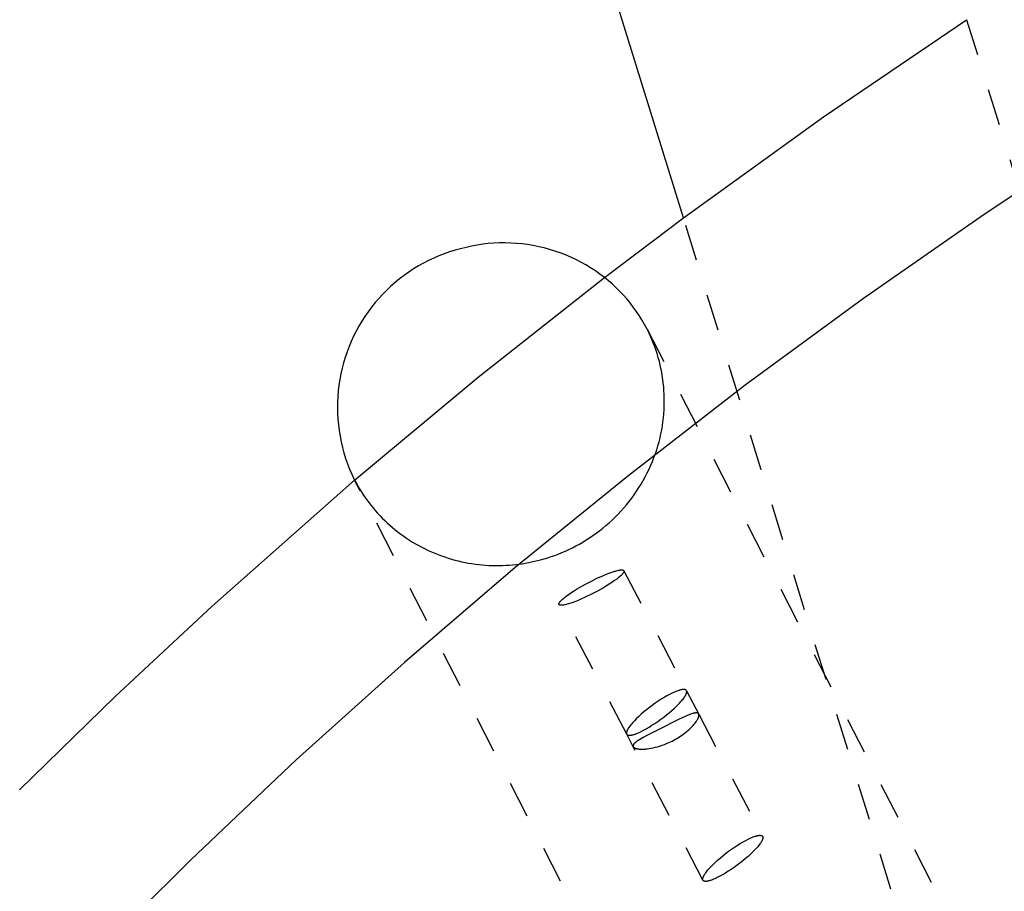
# Model space of a CAD drawing. Header units: millimetres. Extents: x 0 to 1551, y 0 to 1543.
# Tile 32 of 69: x 948 to 1002, y 524 to 572. Entities that reach past the tile are written whole.
import ezdxf

# ---------------------------------------------------------------- set-up
doc = ezdxf.new("R2010")
doc.units = ezdxf.units.MM
doc.linetypes.add('Hidden', pattern=[4, 2, -2])
doc.layers.add('Make2D$Hidden$Curves', color=7, linetype='Hidden', true_color=0x8c8c8c)
doc.layers.add('Make2D$Visible$Curves', color=7, linetype='Continuous', true_color=0x000000)

msp = doc.modelspace()

# ---------------------------------------------------------------- linework, layer by layer
at = {"layer": 'Make2D$Hidden$Curves'}
for p, q in [((999.578, 571.54), (1024.758, 490.106)), ((1016.709, 455.203), (984.089, 560.701)), ((979.993, 557.265), (979.773, 557.444)), ((980.207, 557.079), (979.993, 557.265)), ((980.414, 556.886), (980.207, 557.079)), ((980.615, 556.686), (980.414, 556.886)), ((980.809, 556.48), (980.615, 556.686)), ((980.997, 556.268), (980.809, 556.48)), ((981.177, 556.049), (980.997, 556.268)), ((981.35, 555.825), (981.177, 556.049)), ((981.515, 555.595), (981.35, 555.825)), ((981.673, 555.359), (981.515, 555.595)), ((981.823, 555.119), (981.673, 555.359)), ((981.965, 554.874), (981.823, 555.119)), ((982.099, 554.624), (981.965, 554.874)), ((982.208, 554.403), (982.099, 554.624)), ((982.099, 554.624), (1000.631, 518.555)), ((982.31, 554.182), (982.208, 554.403)), ((982.405, 553.959), (982.31, 554.182)), ((982.493, 553.737), (982.405, 553.959)), ((982.573, 553.513), (982.493, 553.737)), ((982.647, 553.29), (982.573, 553.513)), ((982.714, 553.067), (982.647, 553.29)), ((982.775, 552.845), (982.714, 553.067)), ((982.821, 552.656), (982.775, 552.845)), ((982.863, 552.464), (982.821, 552.656)), ((982.902, 552.269), (982.863, 552.464)), ((982.936, 552.072), (982.902, 552.269)), ((982.966, 551.872), (982.936, 552.072)), ((982.991, 551.67), (982.966, 551.872)), ((983.012, 551.465), (982.991, 551.67)), ((983.028, 551.259), (983.012, 551.465)), ((983.039, 551.05), (983.028, 551.259)), ((983.045, 550.84), (983.039, 551.05)), ((983.032, 550.2), (983.042, 550.415)), ((983.042, 550.415), (983.046, 550.628)), ((983.046, 550.628), (983.045, 550.84)), ((982.997, 549.768), (983.017, 549.985)), ((983.017, 549.985), (983.032, 550.2)), ((982.902, 549.115), (982.939, 549.333)), ((982.939, 549.333), (982.971, 549.551)), ((982.971, 549.551), (982.997, 549.768)), ((982.81, 548.678), (982.859, 548.896)), ((982.859, 548.896), (982.902, 549.115)), ((982.629, 548.026), (982.695, 548.243)), ((982.695, 548.243), (982.755, 548.46)), ((982.755, 548.46), (982.81, 548.678)), ((982.479, 547.596), (982.557, 547.811)), ((982.557, 547.811), (982.629, 548.026)), ((982.212, 546.963), (982.307, 547.172)), ((982.307, 547.172), (982.396, 547.383)), ((982.396, 547.383), (982.479, 547.596)), ((982.007, 546.55), (982.112, 546.755)), ((982.112, 546.755), (982.212, 546.963)), ((984.686, 510.201), (966.105, 546.365)), ((966.105, 546.364), (966.189, 546.207)), ((966.189, 546.207), (966.277, 546.05)), ((966.277, 546.05), (966.369, 545.895)), ((981.658, 545.951), (981.779, 546.148)), ((981.779, 546.148), (981.896, 546.348)), ((981.896, 546.348), (982.007, 546.55)), ((966.369, 545.895), (966.464, 545.74)), ((966.464, 545.74), (966.563, 545.587)), ((966.563, 545.587), (966.666, 545.435)), ((981.264, 545.379), (981.4, 545.566)), ((981.4, 545.566), (981.532, 545.757)), ((981.532, 545.757), (981.658, 545.951)), ((966.666, 545.435), (966.772, 545.285)), ((966.772, 545.285), (966.883, 545.136)), ((966.883, 545.136), (966.997, 544.989)), ((966.997, 544.989), (967.114, 544.844)), ((980.829, 544.841), (980.978, 545.017)), ((980.978, 545.017), (981.124, 545.196)), ((981.124, 545.196), (981.264, 545.379)), ((967.114, 544.844), (967.235, 544.701)), ((967.235, 544.701), (967.36, 544.56)), ((967.36, 544.56), (967.489, 544.422)), ((967.489, 544.422), (967.621, 544.286)), ((980.357, 544.34), (980.518, 544.503)), ((980.518, 544.503), (980.676, 544.67)), ((980.676, 544.67), (980.829, 544.841)), ((967.621, 544.286), (967.756, 544.152)), ((967.756, 544.152), (967.895, 544.021)), ((967.895, 544.021), (968.036, 543.893)), ((968.036, 543.893), (968.181, 543.767)), ((979.68, 543.736), (979.854, 543.879)), ((979.854, 543.879), (980.025, 544.028)), ((980.025, 544.028), (980.193, 544.182)), ((980.193, 544.182), (980.357, 544.34)), ((968.181, 543.767), (968.33, 543.645)), ((968.33, 543.645), (968.481, 543.525)), ((968.481, 543.525), (968.635, 543.409)), ((968.635, 543.409), (968.792, 543.296)), ((978.959, 543.209), (979.142, 543.333)), ((979.142, 543.333), (979.324, 543.462)), ((979.324, 543.462), (979.503, 543.596)), ((979.503, 543.596), (979.68, 543.736)), ((968.792, 543.296), (968.952, 543.187)), ((968.952, 543.187), (969.114, 543.08)), ((969.114, 543.08), (969.279, 542.978)), ((969.279, 542.978), (969.446, 542.879)), ((969.446, 542.879), (969.615, 542.783)), ((978.208, 542.764), (978.398, 542.868)), ((978.398, 542.868), (978.586, 542.977)), ((978.586, 542.977), (978.773, 543.09)), ((978.773, 543.09), (978.959, 543.209)), ((969.615, 542.783), (969.787, 542.692)), ((969.787, 542.692), (969.96, 542.604)), ((969.96, 542.604), (970.136, 542.52)), ((970.136, 542.52), (970.313, 542.44)), ((970.313, 542.44), (970.492, 542.364)), ((970.492, 542.364), (970.672, 542.292)), ((970.672, 542.292), (970.854, 542.224)), ((976.86, 542.182), (977.053, 542.25)), ((977.053, 542.25), (977.246, 542.323)), ((977.246, 542.323), (977.44, 542.401)), ((977.44, 542.401), (977.633, 542.485)), ((977.633, 542.485), (977.825, 542.573)), ((977.825, 542.573), (978.017, 542.666)), ((978.017, 542.666), (978.208, 542.764)), ((970.854, 542.224), (971.037, 542.16)), ((971.037, 542.16), (971.22, 542.1)), ((971.22, 542.1), (971.405, 542.045)), ((971.405, 542.045), (971.591, 541.993)), ((971.591, 541.993), (971.777, 541.946)), ((971.777, 541.946), (971.964, 541.902)), ((971.964, 541.902), (972.151, 541.863)), ((972.151, 541.863), (972.339, 541.828)), ((972.339, 541.828), (972.526, 541.797)), ((972.526, 541.797), (972.714, 541.77)), ((972.714, 541.77), (972.901, 541.747)), ((972.901, 541.747), (973.088, 541.728)), ((973.088, 541.728), (973.275, 541.713)), ((973.275, 541.713), (973.461, 541.702)), ((974.38, 541.704), (974.561, 541.715)), ((974.561, 541.715), (974.74, 541.73)), ((974.74, 541.73), (974.918, 541.748)), ((974.918, 541.748), (975.095, 541.769)), ((975.095, 541.769), (975.27, 541.794)), ((975.27, 541.794), (975.443, 541.822)), ((975.443, 541.822), (975.614, 541.853)), ((975.614, 541.853), (975.784, 541.887)), ((975.784, 541.887), (975.952, 541.924)), ((975.952, 541.924), (976.118, 541.963)), ((976.118, 541.963), (976.282, 542.006)), ((976.282, 542.006), (976.474, 542.06)), ((976.474, 542.06), (976.667, 542.118)), ((976.667, 542.118), (976.86, 542.182)), ((973.461, 541.702), (973.647, 541.695)), ((973.647, 541.695), (973.832, 541.692)), ((973.832, 541.692), (974.016, 541.692)), ((974.016, 541.692), (974.198, 541.696)), ((974.198, 541.696), (974.38, 541.704)), ((979.676, 541.135), (979.83, 541.199)), ((979.83, 541.199), (979.979, 541.258)), ((979.979, 541.258), (980.122, 541.311)), ((980.122, 541.311), (980.256, 541.356)), ((980.256, 541.356), (980.318, 541.376)), ((980.318, 541.376), (980.378, 541.393)), ((980.378, 541.393), (980.435, 541.409)), ((980.435, 541.409), (980.488, 541.422)), ((980.488, 541.422), (980.538, 541.433)), ((980.538, 541.433), (980.584, 541.441)), ((980.584, 541.441), (980.605, 541.445)), ((980.605, 541.445), (980.626, 541.448)), ((980.626, 541.448), (980.645, 541.45)), ((980.645, 541.45), (980.664, 541.452)), ((980.664, 541.452), (980.682, 541.453)), ((980.714, 541.189), (980.679, 541.155)), ((980.682, 541.453), (980.699, 541.454)), ((980.699, 541.454), (980.714, 541.454)), ((980.714, 541.454), (980.722, 541.454)), ((980.729, 541.205), (980.714, 541.189)), ((980.722, 541.454), (980.729, 541.453)), ((980.729, 541.453), (980.736, 541.453)), ((980.744, 541.221), (980.729, 541.205)), ((980.736, 541.453), (980.743, 541.452)), ((980.743, 541.452), (980.749, 541.452)), ((980.757, 541.236), (980.744, 541.221)), ((980.749, 541.452), (980.756, 541.451)), ((980.756, 541.451), (980.762, 541.45)), ((980.77, 541.251), (980.757, 541.236)), ((980.762, 541.45), (980.768, 541.449)), ((980.768, 541.449), (980.773, 541.448)), ((980.781, 541.265), (980.77, 541.251)), ((980.773, 541.448), (980.778, 541.447)), ((980.778, 541.447), (980.784, 541.445)), ((980.791, 541.278), (980.781, 541.265)), ((980.784, 541.445), (980.786, 541.445)), ((980.786, 541.445), (980.788, 541.444)), ((980.788, 541.444), (980.791, 541.443)), ((980.791, 541.443), (980.793, 541.442)), ((980.801, 541.291), (980.791, 541.278)), ((980.793, 541.442), (980.795, 541.441)), ((980.795, 541.441), (980.797, 541.441)), ((980.797, 541.441), (980.8, 541.44)), ((980.8, 541.44), (980.802, 541.439)), ((980.805, 541.298), (980.801, 541.291)), ((980.802, 541.439), (980.804, 541.438)), ((980.804, 541.438), (980.806, 541.437)), ((980.809, 541.304), (980.805, 541.298)), ((980.806, 541.437), (980.807, 541.436)), ((980.807, 541.436), (980.809, 541.435)), ((980.809, 541.435), (980.811, 541.434)), ((980.813, 541.31), (980.809, 541.304)), ((980.811, 541.434), (980.813, 541.432)), ((980.813, 541.432), (980.814, 541.431)), ((980.816, 541.316), (980.813, 541.31)), ((980.814, 541.431), (980.816, 541.43)), ((980.816, 541.43), (980.817, 541.429)), ((980.819, 541.322), (980.816, 541.316)), ((980.817, 541.429), (980.819, 541.428)), ((980.819, 541.428), (980.82, 541.427)), ((980.822, 541.327), (980.819, 541.322)), ((980.82, 541.427), (980.822, 541.425)), ((980.822, 541.425), (980.823, 541.424)), ((980.825, 541.333), (980.822, 541.327)), ((980.823, 541.424), (980.824, 541.423)), ((980.824, 541.423), (980.825, 541.421)), ((980.825, 541.421), (980.827, 541.42)), ((980.827, 541.338), (980.825, 541.333)), ((980.827, 541.42), (980.828, 541.419)), ((980.829, 541.343), (980.827, 541.338)), ((980.828, 541.419), (980.829, 541.417)), ((980.829, 541.417), (980.83, 541.416)), ((980.831, 541.348), (980.829, 541.343)), ((980.83, 541.416), (980.831, 541.414)), ((980.831, 541.414), (980.832, 541.413)), ((980.833, 541.353), (980.831, 541.348)), ((980.832, 541.413), (980.832, 541.411)), ((980.832, 541.411), (984.259, 534.85)), ((980.833, 541.411), (980.833, 541.409)), ((980.833, 541.409), (980.834, 541.408)), ((980.834, 541.356), (980.833, 541.353)), ((980.834, 541.408), (980.835, 541.406)), ((980.835, 541.358), (980.834, 541.356)), ((980.835, 541.406), (980.835, 541.405)), ((980.835, 541.405), (980.836, 541.403)), ((980.836, 541.363), (980.835, 541.361)), ((980.835, 541.361), (980.835, 541.358)), ((980.836, 541.403), (980.836, 541.402)), ((980.836, 541.402), (980.837, 541.4)), ((980.837, 541.367), (980.836, 541.365)), ((980.836, 541.365), (980.836, 541.363)), ((980.837, 541.4), (980.837, 541.398)), ((980.837, 541.398), (980.837, 541.397)), ((980.837, 541.397), (980.838, 541.395)), ((980.838, 541.372), (980.837, 541.37)), ((980.837, 541.37), (980.837, 541.367)), ((980.838, 541.395), (980.838, 541.393)), ((980.838, 541.393), (980.838, 541.391)), ((980.838, 541.391), (980.838, 541.39)), ((980.838, 541.39), (980.838, 541.388)), ((980.838, 541.388), (980.839, 541.386)), ((980.839, 541.382), (980.838, 541.38)), ((980.838, 541.38), (980.838, 541.378)), ((980.838, 541.378), (980.838, 541.376)), ((980.838, 541.376), (980.838, 541.374)), ((980.838, 541.374), (980.838, 541.372)), ((980.839, 541.386), (980.839, 541.384)), ((980.839, 541.384), (980.839, 541.382)), ((978.405, 540.489), (978.736, 540.676)), ((978.736, 540.676), (979.06, 540.845)), ((979.06, 540.845), (979.364, 540.994)), ((979.364, 540.994), (979.676, 541.135)), ((980.033, 540.676), (979.877, 540.579)), ((980.181, 540.773), (980.033, 540.676)), ((980.318, 540.867), (980.181, 540.773)), ((980.441, 540.956), (980.318, 540.867)), ((980.497, 540.999), (980.441, 540.956)), ((980.549, 541.041), (980.497, 540.999)), ((980.596, 541.081), (980.549, 541.041)), ((980.64, 541.119), (980.596, 541.081)), ((980.679, 541.155), (980.64, 541.119)), ((977.679, 540.014), (977.802, 540.104)), ((977.802, 540.104), (977.938, 540.198)), ((977.938, 540.198), (978.086, 540.295)), ((978.086, 540.295), (978.243, 540.392)), ((978.243, 540.392), (978.405, 540.489)), ((979.06, 540.125), (978.755, 539.977)), ((979.383, 540.295), (979.06, 540.125)), ((979.714, 540.482), (979.383, 540.295)), ((979.877, 540.579), (979.714, 540.482)), ((977.281, 539.597), (977.282, 539.599)), ((977.281, 539.594), (977.281, 539.597)), ((977.281, 539.592), (977.281, 539.594)), ((977.281, 539.59), (977.281, 539.592)), ((977.281, 539.588), (977.281, 539.59)), ((977.281, 539.586), (977.281, 539.588)), ((977.287, 539.559), (977.281, 539.586)), ((977.282, 539.603), (977.283, 539.605)), ((977.282, 539.601), (977.282, 539.603)), ((977.282, 539.599), (977.282, 539.601)), ((977.283, 539.608), (977.284, 539.61)), ((977.283, 539.605), (977.283, 539.608)), ((977.284, 539.61), (977.285, 539.612)), ((977.285, 539.615), (977.286, 539.617)), ((977.285, 539.612), (977.285, 539.615)), ((977.286, 539.617), (977.288, 539.622)), ((980.988, 532.474), (977.287, 539.559)), ((977.288, 539.558), (977.287, 539.559)), ((977.288, 539.622), (977.29, 539.627)), ((977.289, 539.556), (977.288, 539.558)), ((977.29, 539.627), (977.292, 539.632)), ((977.292, 539.632), (977.294, 539.638)), ((977.294, 539.638), (977.297, 539.643)), ((977.297, 539.643), (977.3, 539.649)), ((977.3, 539.649), (977.303, 539.655)), ((977.303, 539.655), (977.307, 539.661)), ((977.307, 539.661), (977.31, 539.667)), ((977.31, 539.667), (977.314, 539.673)), ((977.314, 539.673), (977.319, 539.679)), ((977.319, 539.679), (977.328, 539.692)), ((977.328, 539.692), (977.338, 539.706)), ((977.338, 539.706), (977.349, 539.72)), ((977.349, 539.72), (977.362, 539.735)), ((977.362, 539.735), (977.375, 539.75)), ((977.375, 539.75), (977.39, 539.766)), ((977.39, 539.766), (977.406, 539.782)), ((977.406, 539.782), (977.44, 539.816)), ((977.44, 539.816), (977.479, 539.852)), ((977.479, 539.852), (977.523, 539.89)), ((977.523, 539.89), (977.571, 539.93)), ((977.571, 539.93), (977.623, 539.971)), ((977.623, 539.971), (977.679, 540.014)), ((977.685, 539.562), (977.631, 539.549)), ((977.741, 539.577), (977.685, 539.562)), ((977.801, 539.595), (977.741, 539.577)), ((977.864, 539.614), (977.801, 539.595)), ((977.997, 539.66), (977.864, 539.614)), ((978.14, 539.712), (977.997, 539.66)), ((978.289, 539.771), (978.14, 539.712)), ((978.443, 539.836), (978.289, 539.771)), ((978.755, 539.977), (978.443, 539.836)), ((977.29, 539.555), (977.289, 539.556)), ((977.291, 539.553), (977.29, 539.555)), ((977.292, 539.552), (977.291, 539.553)), ((977.293, 539.551), (977.292, 539.552)), ((977.294, 539.549), (977.293, 539.551)), ((977.295, 539.548), (977.294, 539.549)), ((977.296, 539.547), (977.295, 539.548)), ((977.298, 539.545), (977.296, 539.547)), ((977.299, 539.544), (977.298, 539.545)), ((977.3, 539.543), (977.299, 539.544)), ((977.302, 539.542), (977.3, 539.543)), ((977.303, 539.54), (977.302, 539.542)), ((977.305, 539.539), (977.303, 539.54)), ((977.307, 539.538), (977.305, 539.539)), ((977.308, 539.537), (977.307, 539.538)), ((977.31, 539.536), (977.308, 539.537)), ((977.312, 539.535), (977.31, 539.536)), ((977.314, 539.534), (977.312, 539.535)), ((977.316, 539.533), (977.314, 539.534)), ((977.318, 539.532), (977.316, 539.533)), ((977.32, 539.531), (977.318, 539.532)), ((977.322, 539.53), (977.32, 539.531)), ((977.324, 539.529), (977.322, 539.53)), ((977.326, 539.528), (977.324, 539.529)), ((977.328, 539.527), (977.326, 539.528)), ((977.331, 539.527), (977.328, 539.527)), ((977.333, 539.526), (977.331, 539.527)), ((977.336, 539.525), (977.333, 539.526)), ((977.341, 539.524), (977.336, 539.525)), ((977.346, 539.523), (977.341, 539.524)), ((977.352, 539.521), (977.346, 539.523)), ((977.357, 539.52), (977.352, 539.521)), ((977.364, 539.52), (977.357, 539.52)), ((977.37, 539.519), (977.364, 539.52)), ((977.376, 539.518), (977.37, 539.519)), ((977.383, 539.518), (977.376, 539.518)), ((977.39, 539.517), (977.383, 539.518)), ((977.397, 539.517), (977.39, 539.517)), ((977.405, 539.517), (977.397, 539.517)), ((977.421, 539.517), (977.405, 539.517)), ((977.437, 539.518), (977.421, 539.517)), ((977.455, 539.519), (977.437, 539.518)), ((977.474, 539.521), (977.455, 539.519)), ((977.493, 539.523), (977.474, 539.521)), ((977.514, 539.526), (977.493, 539.523)), ((977.536, 539.529), (977.514, 539.526)), ((977.582, 539.538), (977.536, 539.529)), ((977.631, 539.549), (977.582, 539.538)), ((983.473, 534.715), (983.331, 534.644)), ((983.542, 534.748), (983.473, 534.715)), ((983.608, 534.777), (983.542, 534.748)), ((983.672, 534.804), (983.608, 534.777)), ((983.734, 534.828), (983.672, 534.804)), ((983.793, 534.85), (983.734, 534.828)), ((983.849, 534.868), (983.793, 534.85)), ((983.876, 534.876), (983.849, 534.868)), ((983.902, 534.884), (983.876, 534.876)), ((983.927, 534.89), (983.902, 534.884)), ((983.952, 534.896), (983.927, 534.89)), ((983.975, 534.901), (983.952, 534.896)), ((983.998, 534.906), (983.975, 534.901)), ((984.02, 534.909), (983.998, 534.906)), ((984.041, 534.912), (984.02, 534.909)), ((984.062, 534.914), (984.041, 534.912)), ((984.071, 534.915), (984.062, 534.914)), ((984.081, 534.916), (984.071, 534.915)), ((984.09, 534.916), (984.081, 534.916)), ((984.1, 534.916), (984.09, 534.916)), ((984.109, 534.916), (984.1, 534.916)), ((984.117, 534.916), (984.109, 534.916)), ((984.126, 534.916), (984.117, 534.916)), ((984.134, 534.915), (984.126, 534.916)), ((984.142, 534.914), (984.134, 534.915)), ((984.15, 534.913), (984.142, 534.914)), ((984.158, 534.912), (984.15, 534.913)), ((984.165, 534.911), (984.158, 534.912)), ((984.172, 534.91), (984.165, 534.911)), ((984.179, 534.908), (984.172, 534.91)), ((984.182, 534.907), (984.179, 534.908)), ((984.186, 534.906), (984.182, 534.907)), ((984.189, 534.905), (984.186, 534.906)), ((984.192, 534.904), (984.189, 534.905)), ((984.195, 534.903), (984.192, 534.904)), ((984.198, 534.902), (984.195, 534.903)), ((984.201, 534.901), (984.198, 534.902)), ((984.204, 534.899), (984.201, 534.901)), ((984.207, 534.898), (984.204, 534.899)), ((984.21, 534.897), (984.207, 534.898)), ((984.212, 534.895), (984.21, 534.897)), ((984.215, 534.894), (984.212, 534.895)), ((984.218, 534.893), (984.215, 534.894)), ((984.22, 534.891), (984.218, 534.893)), ((984.223, 534.889), (984.22, 534.891)), ((984.225, 534.888), (984.223, 534.889)), ((984.228, 534.886), (984.225, 534.888)), ((984.23, 534.885), (984.228, 534.886)), ((984.232, 534.883), (984.23, 534.885)), ((984.234, 534.881), (984.232, 534.883)), ((984.237, 534.879), (984.234, 534.881)), ((984.239, 534.877), (984.237, 534.879)), ((984.241, 534.875), (984.239, 534.877)), ((984.243, 534.873), (984.241, 534.875)), ((984.245, 534.871), (984.243, 534.873)), ((984.246, 534.869), (984.245, 534.871)), ((984.248, 534.867), (984.246, 534.869)), ((984.25, 534.865), (984.248, 534.867)), ((984.252, 534.863), (984.25, 534.865)), ((984.253, 534.861), (984.252, 534.863)), ((984.255, 534.858), (984.253, 534.861)), ((984.256, 534.856), (984.255, 534.858)), ((984.258, 534.853), (984.256, 534.856)), ((984.259, 534.85), (984.258, 534.853)), ((984.259, 534.71), (984.261, 534.719)), ((984.26, 534.849), (984.927, 533.573)), ((984.261, 534.847), (984.26, 534.849)), ((984.262, 534.845), (984.261, 534.847)), ((984.261, 534.719), (984.264, 534.727)), ((984.263, 534.843), (984.262, 534.845)), ((984.264, 534.841), (984.263, 534.843)), ((984.265, 534.839), (984.264, 534.841)), ((984.264, 534.727), (984.266, 534.735)), ((984.265, 534.837), (984.265, 534.839)), ((984.266, 534.834), (984.265, 534.837)), ((984.267, 534.832), (984.266, 534.834)), ((984.266, 534.735), (984.267, 534.743)), ((984.268, 534.83), (984.267, 534.832)), ((984.267, 534.743), (984.269, 534.751)), ((984.268, 534.827), (984.268, 534.83)), ((984.269, 534.825), (984.268, 534.827)), ((984.269, 534.823), (984.269, 534.825)), ((984.27, 534.82), (984.269, 534.823)), ((984.269, 534.751), (984.27, 534.758)), ((984.27, 534.818), (984.27, 534.82)), ((984.271, 534.815), (984.27, 534.818)), ((984.27, 534.758), (984.271, 534.766)), ((984.271, 534.813), (984.271, 534.815)), ((984.272, 534.81), (984.271, 534.813)), ((984.271, 534.766), (984.272, 534.773)), ((984.272, 534.807), (984.272, 534.81)), ((984.272, 534.803), (984.272, 534.807)), ((984.272, 534.8), (984.272, 534.803)), ((984.273, 534.797), (984.272, 534.8)), ((984.272, 534.78), (984.273, 534.783)), ((984.272, 534.773), (984.272, 534.78)), ((984.273, 534.794), (984.273, 534.797)), ((984.273, 534.79), (984.273, 534.794)), ((984.273, 534.787), (984.273, 534.79)), ((984.273, 534.783), (984.273, 534.787)), ((982.712, 534.274), (982.55, 534.163)), ((982.872, 534.378), (982.712, 534.274)), ((983.029, 534.475), (982.872, 534.378)), ((983.183, 534.564), (983.029, 534.475)), ((983.331, 534.644), (983.183, 534.564)), ((983.835, 534.125), (983.889, 534.181)), ((983.889, 534.181), (983.939, 534.236)), ((983.939, 534.236), (983.986, 534.29)), ((983.986, 534.29), (984.03, 534.342)), ((984.03, 534.342), (984.071, 534.393)), ((984.071, 534.393), (984.108, 534.442)), ((984.108, 534.442), (984.142, 534.489)), ((984.142, 534.489), (984.157, 534.512)), ((984.157, 534.512), (984.172, 534.534)), ((984.172, 534.534), (984.185, 534.556)), ((984.185, 534.556), (984.198, 534.577)), ((984.198, 534.577), (984.209, 534.598)), ((984.209, 534.598), (984.22, 534.618)), ((984.22, 534.618), (984.23, 534.638)), ((984.23, 534.638), (984.238, 534.657)), ((984.238, 534.657), (984.246, 534.675)), ((984.246, 534.675), (984.25, 534.684)), ((984.25, 534.684), (984.253, 534.693)), ((984.253, 534.693), (984.256, 534.702)), ((984.256, 534.702), (984.259, 534.71)), ((981.927, 533.685), (981.784, 533.562)), ((982.076, 533.808), (981.927, 533.685)), ((982.23, 533.929), (982.076, 533.808)), ((982.389, 534.048), (982.23, 533.929)), ((982.55, 534.163), (982.389, 534.048)), ((983.167, 533.525), (983.316, 533.647)), ((983.316, 533.647), (983.46, 533.769)), ((983.46, 533.769), (983.594, 533.89)), ((983.594, 533.89), (983.72, 534.009)), ((983.72, 534.009), (983.835, 534.125)), ((981.357, 533.146), (981.307, 533.091)), ((981.41, 533.203), (981.357, 533.146)), ((981.525, 533.32), (981.41, 533.203)), ((981.65, 533.44), (981.525, 533.32)), ((981.784, 533.562), (981.65, 533.44)), ((982.53, 533.06), (982.692, 533.171)), ((983.854, 533.286), (982.628, 532.677)), ((982.692, 533.171), (982.853, 533.286)), ((982.853, 533.286), (983.012, 533.404)), ((983.012, 533.404), (983.167, 533.525)), ((984.153, 533.425), (983.854, 533.286)), ((984.288, 533.484), (984.153, 533.425)), ((984.412, 533.535), (984.288, 533.484)), ((984.471, 533.557), (984.412, 533.535)), ((984.526, 533.576), (984.471, 533.557)), ((984.578, 533.593), (984.526, 533.576)), ((984.603, 533.6), (984.578, 533.593)), ((984.627, 533.606), (984.603, 533.6)), ((984.65, 533.612), (984.627, 533.606)), ((984.672, 533.617), (984.65, 533.612)), ((984.694, 533.622), (984.672, 533.617)), ((984.714, 533.625), (984.694, 533.622)), ((984.708, 533.055), (984.748, 533.106)), ((984.734, 533.628), (984.714, 533.625)), ((984.753, 533.63), (984.734, 533.628)), ((984.748, 533.106), (984.784, 533.155)), ((984.762, 533.631), (984.753, 533.63)), ((984.771, 533.632), (984.762, 533.631)), ((984.78, 533.632), (984.771, 533.632)), ((984.788, 533.632), (984.78, 533.632)), ((984.784, 533.155), (984.801, 533.179)), ((984.797, 533.632), (984.788, 533.632)), ((984.805, 533.632), (984.797, 533.632)), ((984.801, 533.179), (984.817, 533.203)), ((984.813, 533.632), (984.805, 533.632)), ((984.82, 533.631), (984.813, 533.632)), ((984.817, 533.203), (984.831, 533.227)), ((984.828, 533.63), (984.82, 533.631)), ((984.835, 533.629), (984.828, 533.63)), ((984.831, 533.227), (984.845, 533.249)), ((984.842, 533.628), (984.835, 533.629)), ((984.845, 533.628), (984.842, 533.628)), ((984.848, 533.627), (984.845, 533.628)), ((984.845, 533.249), (984.858, 533.272)), ((984.852, 533.626), (984.848, 533.627)), ((984.855, 533.625), (984.852, 533.626)), ((984.858, 533.624), (984.855, 533.625)), ((984.861, 533.624), (984.858, 533.624)), ((984.858, 533.272), (984.87, 533.294)), ((984.864, 533.623), (984.861, 533.624)), ((984.867, 533.622), (984.864, 533.623)), ((984.87, 533.621), (984.867, 533.622)), ((984.873, 533.619), (984.87, 533.621)), ((984.87, 533.294), (984.881, 533.315)), ((984.876, 533.618), (984.873, 533.619)), ((984.878, 533.617), (984.876, 533.618)), ((984.881, 533.616), (984.878, 533.617)), ((984.884, 533.614), (984.881, 533.616)), ((984.881, 533.315), (984.892, 533.336)), ((984.886, 533.613), (984.884, 533.614)), ((984.889, 533.612), (984.886, 533.613)), ((984.891, 533.61), (984.889, 533.612)), ((984.894, 533.609), (984.891, 533.61)), ((984.892, 533.336), (984.901, 533.356)), ((984.896, 533.607), (984.894, 533.609)), ((984.899, 533.605), (984.896, 533.607)), ((984.901, 533.603), (984.899, 533.605)), ((984.904, 533.601), (984.901, 533.603)), ((984.901, 533.356), (984.909, 533.375)), ((984.906, 533.599), (984.904, 533.601)), ((984.908, 533.597), (984.906, 533.599)), ((984.911, 533.595), (984.908, 533.597)), ((984.909, 533.375), (984.916, 533.394)), ((984.913, 533.593), (984.911, 533.595)), ((984.915, 533.59), (984.913, 533.593)), ((984.917, 533.588), (984.915, 533.59)), ((984.916, 533.394), (984.92, 533.403)), ((984.919, 533.585), (984.917, 533.588)), ((984.92, 533.583), (984.919, 533.585)), ((984.922, 533.58), (984.92, 533.583)), ((984.92, 533.403), (984.923, 533.412)), ((984.924, 533.578), (984.922, 533.58)), ((984.923, 533.412), (984.925, 533.421)), ((984.925, 533.575), (984.924, 533.578)), ((984.927, 533.572), (984.925, 533.575)), ((984.925, 533.421), (984.928, 533.43)), ((984.927, 533.572), (988.425, 526.875)), ((984.928, 533.569), (984.927, 533.571)), ((984.929, 533.567), (984.928, 533.569)), ((984.928, 533.43), (984.93, 533.439)), ((984.93, 533.565), (984.929, 533.567)), ((984.931, 533.563), (984.93, 533.565)), ((984.93, 533.439), (984.932, 533.447)), ((984.932, 533.561), (984.931, 533.563)), ((984.933, 533.558), (984.932, 533.561)), ((984.932, 533.447), (984.934, 533.455)), ((984.934, 533.556), (984.933, 533.558)), ((984.934, 533.554), (984.934, 533.556)), ((984.935, 533.552), (984.934, 533.554)), ((984.934, 533.455), (984.936, 533.463)), ((984.936, 533.549), (984.935, 533.552)), ((984.936, 533.547), (984.936, 533.549)), ((984.937, 533.545), (984.936, 533.547)), ((984.936, 533.463), (984.937, 533.471)), ((984.937, 533.542), (984.937, 533.545)), ((984.938, 533.54), (984.937, 533.542)), ((984.937, 533.471), (984.938, 533.479)), ((984.938, 533.537), (984.938, 533.54)), ((984.939, 533.535), (984.938, 533.537)), ((984.938, 533.479), (984.939, 533.487)), ((984.939, 533.531), (984.939, 533.535)), ((984.94, 533.528), (984.939, 533.531)), ((984.939, 533.487), (984.94, 533.494)), ((984.94, 533.525), (984.94, 533.528)), ((984.94, 533.522), (984.94, 533.525)), ((984.94, 533.518), (984.94, 533.522)), ((984.94, 533.515), (984.94, 533.518)), ((984.941, 533.512), (984.94, 533.515)), ((984.94, 533.501), (984.941, 533.508)), ((984.94, 533.494), (984.94, 533.501)), ((984.941, 533.508), (984.941, 533.512)), ((980.977, 532.557), (980.976, 532.55)), ((980.978, 532.565), (980.977, 532.557)), ((980.979, 532.572), (980.978, 532.565)), ((980.98, 532.58), (980.979, 532.572)), ((980.982, 532.588), (980.98, 532.58)), ((980.984, 532.596), (980.982, 532.588)), ((980.987, 532.604), (980.984, 532.596)), ((980.989, 532.613), (980.987, 532.604)), ((980.992, 532.621), (980.989, 532.613)), ((980.995, 532.63), (980.992, 532.621)), ((980.998, 532.639), (980.995, 532.63)), ((981.001, 532.648), (980.998, 532.639)), ((981.009, 532.667), (981.001, 532.648)), ((981.018, 532.686), (981.009, 532.667)), ((981.028, 532.706), (981.018, 532.686)), ((981.038, 532.726), (981.028, 532.706)), ((981.05, 532.747), (981.038, 532.726)), ((981.062, 532.768), (981.05, 532.747)), ((981.076, 532.79), (981.062, 532.768)), ((981.09, 532.813), (981.076, 532.79)), ((981.106, 532.836), (981.09, 532.813)), ((981.139, 532.883), (981.106, 532.836)), ((981.176, 532.933), (981.139, 532.883)), ((981.216, 532.984), (981.176, 532.933)), ((981.26, 533.037), (981.216, 532.984)), ((981.307, 533.091), (981.26, 533.037)), ((981.636, 532.553), (981.703, 532.583)), ((981.703, 532.583), (981.771, 532.615)), ((981.771, 532.615), (981.912, 532.688)), ((981.912, 532.688), (982.06, 532.769)), ((982.06, 532.769), (982.213, 532.859)), ((982.628, 532.677), (982.117, 532.416)), ((982.213, 532.859), (982.37, 532.956)), ((982.37, 532.956), (982.53, 533.06)), ((984.129, 532.504), (984.2, 532.56)), ((984.2, 532.56), (984.269, 532.616)), ((984.269, 532.616), (984.335, 532.672)), ((984.335, 532.672), (984.398, 532.728)), ((984.398, 532.728), (984.458, 532.784)), ((984.458, 532.784), (984.515, 532.84)), ((984.515, 532.84), (984.569, 532.895)), ((984.569, 532.895), (984.619, 532.949)), ((984.619, 532.949), (984.665, 533.003)), ((984.665, 533.003), (984.708, 533.055)), ((980.976, 532.55), (980.975, 532.543)), ((980.975, 532.543), (980.975, 532.54)), ((980.975, 532.54), (980.975, 532.536)), ((980.975, 532.536), (980.975, 532.533)), ((980.975, 532.533), (980.975, 532.529)), ((980.975, 532.529), (980.975, 532.526)), ((980.975, 532.526), (980.975, 532.523)), ((980.975, 532.523), (980.976, 532.52)), ((980.976, 532.52), (980.976, 532.516)), ((980.976, 532.516), (980.976, 532.513)), ((980.976, 532.513), (980.977, 532.51)), ((980.977, 532.51), (980.988, 532.473)), ((981.347, 531.786), (980.988, 532.473)), ((980.988, 532.473), (980.99, 532.47)), ((980.99, 532.47), (980.992, 532.467)), ((980.992, 532.467), (980.993, 532.465)), ((980.993, 532.465), (980.995, 532.463)), ((980.995, 532.463), (980.996, 532.46)), ((980.996, 532.46), (980.998, 532.458)), ((980.998, 532.458), (980.999, 532.456)), ((980.999, 532.456), (981.001, 532.454)), ((981.001, 532.454), (981.003, 532.452)), ((981.003, 532.452), (981.005, 532.45)), ((981.005, 532.45), (981.007, 532.448)), ((981.007, 532.448), (981.009, 532.446)), ((981.009, 532.446), (981.011, 532.444)), ((981.011, 532.444), (981.013, 532.442)), ((981.013, 532.442), (981.015, 532.441)), ((981.015, 532.441), (981.018, 532.439)), ((981.018, 532.439), (981.02, 532.437)), ((981.02, 532.437), (981.022, 532.436)), ((981.022, 532.436), (981.025, 532.434)), ((981.025, 532.434), (981.027, 532.433)), ((981.027, 532.433), (981.03, 532.431)), ((981.03, 532.431), (981.032, 532.43)), ((981.032, 532.43), (981.035, 532.428)), ((981.035, 532.428), (981.038, 532.427)), ((981.038, 532.427), (981.041, 532.426)), ((981.041, 532.426), (981.043, 532.424)), ((981.043, 532.424), (981.046, 532.423)), ((981.046, 532.423), (981.049, 532.422)), ((981.049, 532.422), (981.052, 532.421)), ((981.052, 532.421), (981.055, 532.42)), ((981.055, 532.42), (981.059, 532.419)), ((981.059, 532.419), (981.062, 532.418)), ((981.062, 532.418), (981.065, 532.417)), ((981.065, 532.417), (981.068, 532.416)), ((981.068, 532.416), (981.075, 532.415)), ((981.075, 532.415), (981.082, 532.413)), ((981.082, 532.413), (981.09, 532.412)), ((981.09, 532.412), (981.097, 532.411)), ((981.097, 532.411), (981.105, 532.41)), ((981.105, 532.41), (981.113, 532.41)), ((981.113, 532.41), (981.121, 532.409)), ((981.121, 532.409), (981.129, 532.409)), ((981.129, 532.409), (981.138, 532.409)), ((981.138, 532.409), (981.147, 532.409)), ((981.147, 532.409), (981.156, 532.409)), ((981.156, 532.409), (981.166, 532.41)), ((981.166, 532.41), (981.175, 532.411)), ((981.175, 532.411), (981.185, 532.411)), ((981.185, 532.411), (981.205, 532.414)), ((981.205, 532.414), (981.226, 532.417)), ((981.226, 532.417), (981.248, 532.421)), ((981.248, 532.421), (981.271, 532.425)), ((981.271, 532.425), (981.294, 532.431)), ((981.294, 532.431), (981.319, 532.437)), ((981.319, 532.437), (981.344, 532.444)), ((981.344, 532.444), (981.37, 532.451)), ((981.37, 532.451), (981.397, 532.46)), ((981.397, 532.46), (981.452, 532.479)), ((981.452, 532.479), (981.511, 532.501)), ((981.468, 532.021), (981.455, 532.01)), ((981.482, 532.033), (981.468, 532.021)), ((981.513, 532.057), (981.482, 532.033)), ((981.511, 532.501), (981.572, 532.525)), ((981.546, 532.081), (981.513, 532.057)), ((981.581, 532.106), (981.546, 532.081)), ((981.572, 532.525), (981.636, 532.553)), ((981.619, 532.132), (981.581, 532.106)), ((981.702, 532.184), (981.619, 532.132)), ((981.793, 532.239), (981.702, 532.184)), ((981.893, 532.296), (981.793, 532.239)), ((982.117, 532.416), (981.893, 532.296)), ((983.298, 532.011), (983.388, 532.053)), ((983.388, 532.053), (983.476, 532.097)), ((983.476, 532.097), (983.564, 532.143)), ((983.564, 532.143), (983.65, 532.19)), ((983.65, 532.19), (983.734, 532.239)), ((983.734, 532.239), (983.817, 532.29)), ((983.817, 532.29), (983.898, 532.342)), ((983.898, 532.342), (983.978, 532.395)), ((983.978, 532.395), (984.055, 532.449)), ((984.055, 532.449), (984.129, 532.504)), ((981.338, 531.843), (981.337, 531.841)), ((981.337, 531.841), (981.337, 531.839)), ((981.337, 531.839), (981.337, 531.836)), ((981.337, 531.836), (981.337, 531.834)), ((981.337, 531.834), (981.337, 531.832)), ((981.337, 531.832), (981.337, 531.829)), ((981.337, 531.829), (981.337, 531.827)), ((981.337, 531.827), (981.337, 531.825)), ((981.337, 531.825), (981.337, 531.823)), ((981.337, 531.823), (981.337, 531.82)), ((981.337, 531.82), (981.348, 531.785)), ((981.339, 531.85), (981.338, 531.848)), ((981.338, 531.848), (981.338, 531.846)), ((981.338, 531.846), (981.338, 531.843)), ((981.34, 531.855), (981.339, 531.853)), ((981.339, 531.853), (981.339, 531.85)), ((981.341, 531.86), (981.34, 531.858)), ((981.34, 531.858), (981.34, 531.855)), ((981.342, 531.863), (981.341, 531.86)), ((981.343, 531.865), (981.342, 531.863)), ((981.345, 531.872), (981.343, 531.867)), ((981.343, 531.867), (981.343, 531.865)), ((981.347, 531.877), (981.345, 531.872)), ((981.349, 531.882), (981.347, 531.877)), ((985.16, 524.486), (981.347, 531.786)), ((981.348, 531.785), (981.349, 531.783)), ((981.352, 531.888), (981.349, 531.882)), ((981.349, 531.783), (981.35, 531.781)), ((981.35, 531.781), (981.351, 531.779)), ((981.351, 531.779), (981.352, 531.777)), ((981.354, 531.893), (981.352, 531.888)), ((981.352, 531.777), (981.353, 531.776)), ((981.353, 531.776), (981.355, 531.774)), ((981.357, 531.898), (981.354, 531.893)), ((981.355, 531.774), (981.356, 531.772)), ((981.356, 531.772), (981.357, 531.77)), ((981.36, 531.903), (981.357, 531.898)), ((981.357, 531.77), (981.36, 531.767)), ((981.363, 531.908), (981.36, 531.903)), ((981.36, 531.767), (981.362, 531.764)), ((981.362, 531.764), (981.365, 531.761)), ((981.367, 531.914), (981.363, 531.908)), ((981.365, 531.761), (981.367, 531.758)), ((981.37, 531.919), (981.367, 531.914)), ((981.367, 531.758), (981.37, 531.756)), ((981.374, 531.925), (981.37, 531.919)), ((981.37, 531.756), (981.373, 531.753)), ((981.373, 531.753), (981.376, 531.75)), ((981.378, 531.93), (981.374, 531.925)), ((981.376, 531.75), (981.379, 531.748)), ((981.383, 531.936), (981.378, 531.93)), ((981.379, 531.748), (981.382, 531.745)), ((981.382, 531.745), (981.385, 531.742)), ((981.387, 531.941), (981.383, 531.936)), ((981.385, 531.742), (981.389, 531.74)), ((981.397, 531.952), (981.387, 531.941)), ((981.389, 531.74), (981.392, 531.737)), ((981.392, 531.737), (981.396, 531.735)), ((981.396, 531.735), (981.4, 531.732)), ((981.407, 531.964), (981.397, 531.952)), ((981.4, 531.732), (981.404, 531.73)), ((981.404, 531.73), (981.408, 531.727)), ((981.418, 531.975), (981.407, 531.964)), ((981.408, 531.727), (981.412, 531.725)), ((981.412, 531.725), (981.416, 531.722)), ((981.416, 531.722), (981.425, 531.718)), ((981.43, 531.987), (981.418, 531.975)), ((981.425, 531.718), (981.434, 531.713)), ((981.442, 531.998), (981.43, 531.987)), ((981.434, 531.713), (981.444, 531.709)), ((981.455, 532.01), (981.442, 531.998)), ((981.444, 531.709), (981.454, 531.705)), ((981.454, 531.705), (981.464, 531.701)), ((981.464, 531.701), (981.475, 531.697)), ((981.475, 531.697), (981.487, 531.693)), ((981.487, 531.693), (981.499, 531.69)), ((981.499, 531.69), (981.511, 531.686)), ((981.511, 531.686), (981.524, 531.683)), ((981.524, 531.683), (981.537, 531.68)), ((981.537, 531.68), (981.564, 531.674)), ((981.564, 531.674), (981.593, 531.669)), ((981.593, 531.669), (981.627, 531.664)), ((981.627, 531.664), (981.663, 531.66)), ((981.663, 531.66), (981.7, 531.657)), ((981.7, 531.657), (981.74, 531.654)), ((981.74, 531.654), (981.781, 531.653)), ((981.781, 531.653), (981.823, 531.652)), ((981.823, 531.652), (981.867, 531.653)), ((981.867, 531.653), (981.913, 531.654)), ((981.913, 531.654), (981.96, 531.657)), ((981.96, 531.657), (982.009, 531.66)), ((982.009, 531.66), (982.058, 531.664)), ((982.058, 531.664), (982.11, 531.67)), ((982.11, 531.67), (982.216, 531.684)), ((982.216, 531.684), (982.326, 531.702)), ((982.326, 531.702), (982.441, 531.725)), ((982.441, 531.725), (982.558, 531.752)), ((982.558, 531.752), (982.678, 531.784)), ((982.678, 531.784), (982.801, 531.82)), ((982.801, 531.82), (982.924, 531.861)), ((982.924, 531.861), (983.049, 531.907)), ((983.049, 531.907), (983.173, 531.957)), ((983.173, 531.957), (983.298, 532.011))]:
    msp.add_line(p, q, dxfattribs=at)
at = {"layer": 'Make2D$Visible$Curves'}
for p, q in [((984.089, 560.701), (975.577, 588.23)), ((991.758, 566.228), (999.578, 571.54)), ((984.089, 560.701), (991.758, 566.228)), ((1007.252, 565.333), (1000.535, 560.89)), ((979.773, 557.444), (984.089, 560.701)), ((1000.535, 560.89), (993.946, 556.298)), ((971.905, 559.015), (971.604, 558.933)), ((972.204, 559.092), (971.905, 559.015)), ((972.505, 559.158), (972.204, 559.092)), ((972.808, 559.213), (972.505, 559.158)), ((973.112, 559.258), (972.808, 559.213)), ((973.419, 559.293), (973.112, 559.258)), ((973.726, 559.317), (973.419, 559.293)), ((974.034, 559.33), (973.726, 559.317)), ((974.342, 559.333), (974.034, 559.33)), ((974.65, 559.325), (974.342, 559.333)), ((974.957, 559.307), (974.65, 559.325)), ((975.264, 559.278), (974.957, 559.307)), ((975.569, 559.239), (975.264, 559.278)), ((975.874, 559.189), (975.569, 559.239)), ((976.176, 559.128), (975.874, 559.189)), ((976.476, 559.058), (976.176, 559.128)), ((976.773, 558.977), (976.476, 559.058)), ((977.067, 558.886), (976.773, 558.977)), ((970.434, 558.501), (970.152, 558.368)), ((970.721, 558.625), (970.434, 558.501)), ((971.012, 558.738), (970.721, 558.625)), ((971.306, 558.841), (971.012, 558.738)), ((971.604, 558.933), (971.306, 558.841)), ((977.358, 558.784), (977.067, 558.886)), ((977.645, 558.673), (977.358, 558.784)), ((977.929, 558.552), (977.645, 558.673)), ((978.208, 558.422), (977.929, 558.552)), ((978.482, 558.281), (978.208, 558.422)), ((969.336, 557.911), (969.075, 557.74)), ((969.603, 558.073), (969.336, 557.911)), ((969.875, 558.225), (969.603, 558.073)), ((970.152, 558.368), (969.875, 558.225)), ((978.752, 558.132), (978.482, 558.281)), ((979.016, 557.973), (978.752, 558.132)), ((979.274, 557.805), (979.016, 557.973)), ((968.572, 557.371), (968.33, 557.173)), ((968.82, 557.56), (968.572, 557.371)), ((969.075, 557.74), (968.82, 557.56)), ((972.865, 551.995), (979.773, 557.444)), ((979.527, 557.629), (979.274, 557.805)), ((979.773, 557.444), (979.527, 557.629)), ((968.096, 556.968), (967.869, 556.754)), ((968.33, 557.173), (968.096, 556.968)), ((967.437, 556.303), (967.234, 556.067)), ((967.649, 556.532), (967.437, 556.303)), ((967.869, 556.754), (967.649, 556.532)), ((993.946, 556.298), (987.472, 551.548)), ((967.038, 555.823), (966.852, 555.573)), ((967.234, 556.067), (967.038, 555.823)), ((966.674, 555.317), (966.505, 555.055)), ((966.852, 555.573), (966.674, 555.317)), ((966.346, 554.786), (966.196, 554.513)), ((966.505, 555.055), (966.346, 554.786)), ((966.055, 554.234), (965.925, 553.951)), ((966.196, 554.513), (966.055, 554.234)), ((965.804, 553.663), (965.693, 553.371)), ((965.925, 553.951), (965.804, 553.663)), ((965.593, 553.076), (965.503, 552.777)), ((965.693, 553.371), (965.593, 553.076)), ((965.503, 552.777), (965.424, 552.476)), ((965.355, 552.171), (965.297, 551.865)), ((965.424, 552.476), (965.355, 552.171)), ((966.105, 546.365), (972.865, 551.995)), ((965.249, 551.556), (965.212, 551.247)), ((965.297, 551.865), (965.249, 551.556)), ((987.472, 551.548), (981.117, 546.64)), ((965.187, 550.936), (965.172, 550.624)), ((965.212, 551.247), (965.187, 550.936)), ((965.172, 550.624), (965.167, 550.312)), ((965.167, 550.312), (965.174, 550)), ((965.174, 550), (965.192, 549.689)), ((965.192, 549.689), (965.22, 549.378)), ((965.22, 549.378), (965.26, 549.069)), ((965.26, 549.069), (965.31, 548.761)), ((965.31, 548.761), (965.371, 548.455)), ((965.371, 548.455), (965.442, 548.151)), ((965.442, 548.151), (965.524, 547.85)), ((965.524, 547.85), (965.616, 547.552)), ((965.616, 547.552), (965.719, 547.257)), ((965.719, 547.257), (965.832, 546.966)), ((965.832, 546.966), (965.955, 546.68)), ((965.955, 546.68), (966.088, 546.398)), ((981.117, 546.64), (974.886, 541.576)), ((958.31, 539.474), (966.105, 546.365)), ((966.088, 546.398), (966.105, 546.364)), ((974.886, 541.576), (968.831, 536.397)), ((952.991, 534.506), (958.31, 539.474)), ((968.831, 536.397), (962.909, 531.067)), ((947.787, 529.419), (952.991, 534.506)), ((962.909, 531.067), (957.125, 525.588)), ((987.35, 526.584), (987.498, 526.665)), ((987.498, 526.665), (987.64, 526.737)), ((987.64, 526.737), (987.708, 526.77)), ((987.708, 526.77), (987.775, 526.8)), ((987.775, 526.8), (987.839, 526.827)), ((987.839, 526.827), (987.901, 526.851)), ((987.901, 526.851), (987.959, 526.873)), ((987.959, 526.873), (988.015, 526.892)), ((988.015, 526.892), (988.042, 526.9)), ((988.042, 526.9), (988.068, 526.907)), ((988.068, 526.907), (988.093, 526.914)), ((988.093, 526.914), (988.118, 526.92)), ((988.118, 526.92), (988.141, 526.925)), ((988.141, 526.925), (988.164, 526.93)), ((988.164, 526.93), (988.186, 526.933)), ((988.186, 526.933), (988.207, 526.936)), ((988.207, 526.936), (988.227, 526.939)), ((988.227, 526.939), (988.237, 526.939)), ((988.237, 526.939), (988.247, 526.94)), ((988.247, 526.94), (988.256, 526.94)), ((988.256, 526.94), (988.265, 526.941)), ((988.265, 526.941), (988.274, 526.941)), ((988.274, 526.941), (988.283, 526.941)), ((988.283, 526.941), (988.292, 526.94)), ((988.292, 526.94), (988.3, 526.94)), ((988.3, 526.94), (988.308, 526.939)), ((988.308, 526.939), (988.316, 526.938)), ((988.316, 526.938), (988.323, 526.937)), ((988.323, 526.937), (988.331, 526.936)), ((988.331, 526.936), (988.338, 526.934)), ((988.338, 526.934), (988.345, 526.933)), ((988.345, 526.933), (988.348, 526.932)), ((988.348, 526.932), (988.351, 526.931)), ((988.351, 526.931), (988.354, 526.93)), ((988.354, 526.93), (988.358, 526.929)), ((988.358, 526.929), (988.361, 526.928)), ((988.361, 526.928), (988.364, 526.927)), ((988.364, 526.927), (988.367, 526.926)), ((988.367, 526.926), (988.37, 526.924)), ((988.37, 526.924), (988.372, 526.923)), ((988.372, 526.923), (988.375, 526.922)), ((988.375, 526.922), (988.378, 526.92)), ((988.386, 526.643), (988.375, 526.623)), ((988.378, 526.92), (988.381, 526.919)), ((988.381, 526.919), (988.383, 526.918)), ((988.383, 526.918), (988.386, 526.916)), ((988.386, 526.916), (988.388, 526.914)), ((988.395, 526.663), (988.386, 526.643)), ((988.388, 526.914), (988.391, 526.913)), ((988.391, 526.913), (988.393, 526.911)), ((988.393, 526.911), (988.396, 526.91)), ((988.404, 526.682), (988.395, 526.663)), ((988.396, 526.91), (988.398, 526.908)), ((988.398, 526.908), (988.4, 526.906)), ((988.4, 526.906), (988.402, 526.904)), ((988.402, 526.904), (988.404, 526.902)), ((988.404, 526.902), (988.406, 526.9)), ((988.412, 526.7), (988.404, 526.682)), ((988.406, 526.9), (988.408, 526.898)), ((988.408, 526.898), (988.41, 526.896)), ((988.41, 526.896), (988.412, 526.894)), ((988.412, 526.894), (988.414, 526.892)), ((988.415, 526.709), (988.412, 526.7)), ((988.414, 526.892), (988.415, 526.89)), ((988.415, 526.89), (988.417, 526.888)), ((988.418, 526.718), (988.415, 526.709)), ((988.417, 526.888), (988.419, 526.886)), ((988.421, 526.727), (988.418, 526.718)), ((988.419, 526.886), (988.42, 526.884)), ((988.42, 526.884), (988.422, 526.881)), ((988.424, 526.735), (988.421, 526.727)), ((988.422, 526.881), (988.423, 526.878)), ((988.423, 526.878), (988.425, 526.875)), ((988.427, 526.744), (988.424, 526.735)), ((988.425, 526.875), (988.426, 526.873)), ((988.426, 526.873), (988.427, 526.871)), ((988.427, 526.871), (988.428, 526.869)), ((988.429, 526.752), (988.427, 526.744)), ((988.428, 526.869), (988.429, 526.867)), ((988.429, 526.867), (988.43, 526.865)), ((988.431, 526.76), (988.429, 526.752)), ((988.43, 526.865), (988.431, 526.862)), ((988.431, 526.862), (988.431, 526.86)), ((988.431, 526.86), (988.432, 526.858)), ((988.433, 526.768), (988.431, 526.76)), ((988.432, 526.858), (988.433, 526.855)), ((988.433, 526.855), (988.434, 526.853)), ((988.434, 526.776), (988.433, 526.768)), ((988.434, 526.853), (988.434, 526.851)), ((988.434, 526.851), (988.435, 526.848)), ((988.436, 526.783), (988.434, 526.776)), ((988.435, 526.848), (988.435, 526.846)), ((988.435, 526.846), (988.436, 526.843)), ((988.436, 526.843), (988.436, 526.841)), ((988.436, 526.841), (988.437, 526.838)), ((988.437, 526.791), (988.436, 526.783)), ((988.437, 526.838), (988.437, 526.835)), ((988.437, 526.835), (988.437, 526.832)), ((988.437, 526.832), (988.438, 526.829)), ((988.438, 526.805), (988.437, 526.798)), ((988.437, 526.798), (988.437, 526.791)), ((988.438, 526.829), (988.438, 526.825)), ((988.438, 526.825), (988.438, 526.822)), ((988.438, 526.822), (988.438, 526.819)), ((988.438, 526.819), (988.438, 526.815)), ((988.438, 526.815), (988.438, 526.812)), ((988.438, 526.812), (988.438, 526.809)), ((988.438, 526.809), (988.438, 526.805)), ((986.558, 526.065), (986.719, 526.181)), ((986.719, 526.181), (986.881, 526.292)), ((986.881, 526.292), (987.04, 526.397)), ((987.04, 526.397), (987.197, 526.495)), ((987.197, 526.495), (987.35, 526.584)), ((988.002, 526.148), (987.886, 526.032)), ((988.055, 526.205), (988.002, 526.148)), ((988.105, 526.26), (988.055, 526.205)), ((988.152, 526.314), (988.105, 526.26)), ((988.196, 526.366), (988.152, 526.314)), ((988.237, 526.417), (988.196, 526.366)), ((988.274, 526.466), (988.237, 526.417)), ((988.307, 526.513), (988.274, 526.466)), ((988.323, 526.536), (988.307, 526.513)), ((988.337, 526.559), (988.323, 526.536)), ((988.351, 526.581), (988.337, 526.559)), ((988.363, 526.602), (988.351, 526.581)), ((988.375, 526.623), (988.363, 526.602)), ((957.125, 525.588), (951.484, 519.963)), ((985.821, 525.454), (985.955, 525.577)), ((985.955, 525.577), (986.097, 525.7)), ((986.097, 525.7), (986.246, 525.824)), ((986.246, 525.824), (986.4, 525.946)), ((986.4, 525.946), (986.558, 526.065)), ((987.484, 525.668), (987.334, 525.545)), ((987.627, 525.791), (987.484, 525.668)), ((987.761, 525.912), (987.627, 525.791)), ((987.886, 526.032), (987.761, 525.912)), ((985.388, 524.996), (985.432, 525.049)), ((985.432, 525.049), (985.479, 525.104)), ((985.479, 525.104), (985.529, 525.16)), ((985.529, 525.16), (985.582, 525.217)), ((985.582, 525.217), (985.696, 525.334)), ((985.696, 525.334), (985.821, 525.454)), ((986.7, 525.078), (986.54, 524.973)), ((986.861, 525.189), (986.7, 525.078)), ((987.022, 525.305), (986.861, 525.189)), ((987.18, 525.424), (987.022, 525.305)), ((987.334, 525.545), (987.18, 525.424)), ((985.148, 524.554), (985.149, 524.561)), ((985.148, 524.551), (985.148, 524.554)), ((985.148, 524.547), (985.148, 524.551)), ((985.148, 524.544), (985.148, 524.547)), ((985.148, 524.541), (985.148, 524.544)), ((985.148, 524.537), (985.148, 524.541)), ((985.148, 524.534), (985.148, 524.537)), ((985.148, 524.531), (985.148, 524.534)), ((985.149, 524.528), (985.148, 524.531)), ((985.149, 524.569), (985.15, 524.576)), ((985.149, 524.561), (985.149, 524.569)), ((985.149, 524.525), (985.149, 524.528)), ((985.149, 524.522), (985.149, 524.525)), ((985.161, 524.484), (985.149, 524.522)), ((985.15, 524.576), (985.152, 524.584)), ((985.152, 524.584), (985.153, 524.592)), ((985.153, 524.592), (985.155, 524.6)), ((985.155, 524.6), (985.157, 524.608)), ((985.157, 524.608), (985.159, 524.616)), ((985.159, 524.616), (985.162, 524.624)), ((985.163, 524.481), (985.161, 524.484)), ((985.162, 524.624), (985.164, 524.633)), ((985.164, 524.479), (985.163, 524.481)), ((985.164, 524.633), (985.167, 524.642)), ((985.167, 524.642), (985.171, 524.651)), ((985.171, 524.651), (985.174, 524.66)), ((985.174, 524.66), (985.182, 524.678)), ((985.182, 524.678), (985.191, 524.697)), ((985.191, 524.697), (985.2, 524.717)), ((985.2, 524.717), (985.211, 524.738)), ((985.211, 524.738), (985.222, 524.759)), ((985.222, 524.759), (985.235, 524.78)), ((985.235, 524.78), (985.248, 524.802)), ((985.248, 524.802), (985.263, 524.825)), ((985.263, 524.825), (985.278, 524.848)), ((985.278, 524.848), (985.311, 524.896)), ((985.311, 524.896), (985.348, 524.945)), ((985.348, 524.945), (985.388, 524.996)), ((985.624, 524.492), (985.569, 524.473)), ((985.682, 524.514), (985.624, 524.492)), ((985.744, 524.539), (985.682, 524.514)), ((985.808, 524.567), (985.744, 524.539)), ((985.874, 524.598), (985.808, 524.567)), ((985.942, 524.63), (985.874, 524.598)), ((986.083, 524.703), (985.942, 524.63)), ((986.231, 524.785), (986.083, 524.703)), ((986.383, 524.875), (986.231, 524.785)), ((986.54, 524.973), (986.383, 524.875)), ((985.166, 524.476), (985.164, 524.479)), ((985.167, 524.474), (985.166, 524.476)), ((985.169, 524.472), (985.167, 524.474)), ((985.17, 524.47), (985.169, 524.472)), ((985.172, 524.467), (985.17, 524.47)), ((985.174, 524.465), (985.172, 524.467)), ((985.176, 524.463), (985.174, 524.465)), ((985.178, 524.461), (985.176, 524.463)), ((985.18, 524.459), (985.178, 524.461)), ((985.182, 524.458), (985.18, 524.459)), ((985.184, 524.456), (985.182, 524.458)), ((985.186, 524.454), (985.184, 524.456)), ((985.188, 524.452), (985.186, 524.454)), ((985.19, 524.451), (985.188, 524.452)), ((985.193, 524.449), (985.19, 524.451)), ((985.195, 524.447), (985.193, 524.449)), ((985.197, 524.446), (985.195, 524.447)), ((985.2, 524.444), (985.197, 524.446)), ((985.202, 524.443), (985.2, 524.444)), ((985.205, 524.441), (985.202, 524.443)), ((985.208, 524.44), (985.205, 524.441)), ((985.21, 524.439), (985.208, 524.44)), ((985.213, 524.437), (985.21, 524.439)), ((985.216, 524.436), (985.213, 524.437)), ((985.219, 524.435), (985.216, 524.436)), ((985.222, 524.434), (985.219, 524.435)), ((985.225, 524.433), (985.222, 524.434)), ((985.228, 524.432), (985.225, 524.433)), ((985.231, 524.431), (985.228, 524.432)), ((985.234, 524.43), (985.231, 524.431)), ((985.238, 524.429), (985.234, 524.43)), ((985.241, 524.428), (985.238, 524.429)), ((985.248, 524.426), (985.241, 524.428)), ((985.255, 524.425), (985.248, 524.426)), ((985.262, 524.424), (985.255, 524.425)), ((985.27, 524.423), (985.262, 524.424)), ((985.277, 524.422), (985.27, 524.423)), ((985.285, 524.422), (985.277, 524.422)), ((985.294, 524.421), (985.285, 524.422)), ((985.302, 524.421), (985.294, 524.421)), ((985.311, 524.421), (985.302, 524.421)), ((985.32, 524.421), (985.311, 524.421)), ((985.329, 524.421), (985.32, 524.421)), ((985.338, 524.422), (985.329, 524.421)), ((985.348, 524.423), (985.338, 524.422)), ((985.357, 524.424), (985.348, 524.423)), ((985.378, 524.426), (985.357, 524.424)), ((985.399, 524.429), (985.378, 524.426)), ((985.42, 524.433), (985.399, 524.429)), ((985.443, 524.438), (985.42, 524.433)), ((985.467, 524.444), (985.443, 524.438)), ((985.491, 524.45), (985.467, 524.444)), ((985.516, 524.457), (985.491, 524.45)), ((985.542, 524.465), (985.516, 524.457)), ((985.569, 524.473), (985.542, 524.465))]:
    msp.add_line(p, q, dxfattribs=at)

doc.saveas('drawing.dxf')
